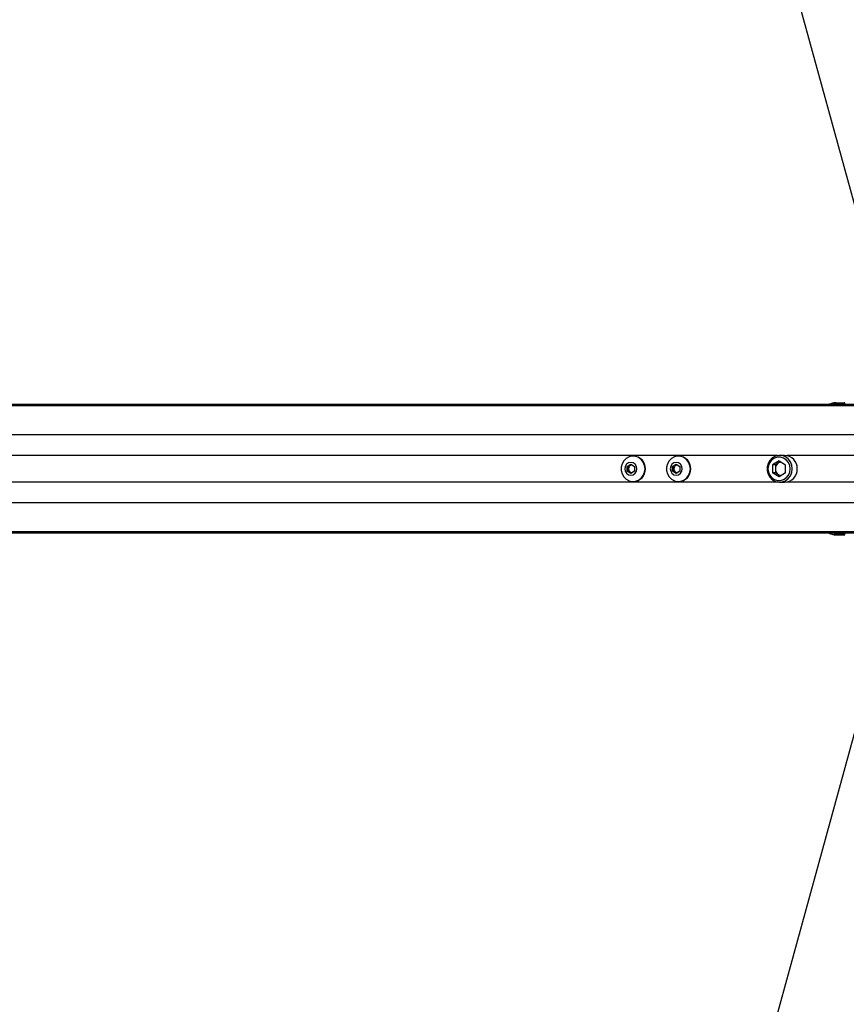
# Paper-space layout '3.5M DUO Surface Plate' of a CAD drawing. Header units: millimetres. Extents: x 20 to 26059, y 28 to 17638.
# Tile 40 of 66: x 8177 to 8793, y 12866 to 13599. Entities that reach past the tile are written whole.
import ezdxf

# ---------------------------------------------------------------- set-up
doc = ezdxf.new("R2010")
doc.units = ezdxf.units.MM
doc.layers.add('COMPONENT_GEOMETRY', color=7, linetype='Continuous')
doc.styles.add('SLDTEXTSTYLE0', font='TXT', dxfattribs={"width": 0.75})
doc.dimstyles.new('SLDDIMSTYLE0', dxfattribs={"dimtxt": 150, "dimasz": 6.604, "dimexe": 0, "dimexo": 0.0625, "dimgap": 37.5, "dimtad": 0, "dimtih": 1, "dimtoh": 1, "dimdec": 0, "dimlfac": 0.5, "dimrnd": 1e-09, "dimzin": 12, "dimdsep": 46, "dimtxsty": 'SLDTEXTSTYLE0', "dimsah": 1, "dimcen": 0.09, "dimadec": 0, "dimazin": 3, "dimtfac": 1, "dimtdec": 0, "dimtofl": 0, "dimtmove": 0, "dimatfit": 3, "dimfxl": 1, "dimfrac": 2, "dimtolj": 1, "dimtzin": 12, "dimarcsym": 0})

# ---------------------------------------------------------------- blocks, each defined once
blk = doc.blocks.new('_D_6')
at = {"layer": 'COMPONENT_GEOMETRY', "color": 7, "ltscale": 2}
for p, q in [((2197.17, 13286.24), (2197.17, 17567.56)), ((15999.75, 13309.49), (15999.75, 17567.56)), ((2197.17, 17561.21), (8876.79, 17561.21)), ((15999.75, 17561.21), (9320.13, 17561.21))]:
    blk.add_line(p, q, dxfattribs=at)
for points in [[(2197.17, 17561.21), (2203.77, 17560.19), (2203.77, 17562.22)], [(15999.75, 17561.21), (15993.15, 17562.22), (15993.15, 17560.19)]]:
    blk.add_solid(points, dxfattribs=at)
at = {"layer": 'COMPONENT_GEOMETRY', "color": 7, "ltscale": 2, "insert": (8876.79, 17635.5), "char_height": 150, "attachment_point": 1, "style": 'SLDTEXTSTYLE0'}
blk.add_mtext('6901', dxfattribs=at)

psp = doc.layouts.new('3.5M DUO Surface Plate')

# ---------------------------------------------------------------- linework, layer by layer
at = {"color": 7, "linetype": 'Continuous', "lineweight": 25, "ltscale": 2}
for p, q in [((8784.15, 13313.59), (8783.8, 13313.49)), ((8786.49, 13313.63), (8791.56, 13313.63)), ((8478.86, 13312.43), (7668.86, 13312.43)), ((8491.55, 13312.43), (8478.86, 13312.43)), ((8501.4, 13312.43), (8491.55, 13312.43)), ((8509.31, 13312.43), (8501.4, 13312.43)), ((8823.01, 13312.43), (8509.31, 13312.43)), ((8792.07, 13312.43), (8792.06, 13313.14)), ((8634.52, 13273.93), (8634.26, 13273.93)), ((8668.31, 13273.93), (8668.05, 13273.93)), ((8743.01, 13270.3), (8738.24, 13267.37)), ((8744.04, 13269.67), (8742.69, 13268.83)), ((8743.01, 13270.3), (8747.78, 13267.37)), ((8747.15, 13274.43), (8743.42, 13274.43)), ((8629.81, 13266.16), (8632.63, 13267.9)), ((8629.81, 13262.7), (8629.81, 13266.16)), ((8630.89, 13266.16), (8629.81, 13266.16)), ((8632.63, 13260.97), (8629.81, 13262.7)), ((8630.89, 13262.7), (8629.81, 13262.7)), ((8630.89, 13266.16), (8632.29, 13267.03)), ((8630.89, 13264.43), (8630.89, 13266.16)), ((8630.89, 13262.7), (8630.89, 13264.43)), ((8632.29, 13261.83), (8630.89, 13262.7)), ((8632.29, 13267.03), (8633.16, 13267.56)), ((8632.63, 13267.9), (8635.44, 13266.16)), ((8635.44, 13262.7), (8632.63, 13260.97)), ((8635.44, 13266.16), (8635.44, 13262.7)), ((8663.6, 13266.16), (8666.41, 13267.9)), ((8663.6, 13262.7), (8663.6, 13266.16)), ((8664.67, 13266.16), (8663.6, 13266.16)), ((8666.41, 13260.97), (8663.6, 13262.7)), ((8664.67, 13262.7), (8663.6, 13262.7)), ((8664.67, 13266.16), (8666.08, 13267.03)), ((8664.67, 13264.43), (8664.67, 13266.16)), ((8664.67, 13262.7), (8664.67, 13264.43)), ((8666.08, 13261.83), (8664.67, 13262.7)), ((8666.08, 13267.03), (8666.95, 13267.56)), ((8666.41, 13267.9), (8669.23, 13266.16)), ((8669.23, 13262.7), (8666.41, 13260.97)), ((8669.23, 13266.16), (8669.23, 13262.7)), ((8738.24, 13267.37), (8738.24, 13261.5)), ((8740.31, 13267.37), (8738.24, 13267.37)), ((8742.69, 13268.83), (8740.31, 13267.37)), ((8740.31, 13267.37), (8740.31, 13264.43)), ((8740.31, 13264.43), (8740.31, 13261.5)), ((8747.78, 13261.5), (8747.78, 13267.37)), ((8633.16, 13261.3), (8632.29, 13261.83)), ((8634.26, 13254.93), (8634.52, 13254.93)), ((8666.95, 13261.3), (8666.08, 13261.83)), ((8668.05, 13254.93), (8668.31, 13254.93)), ((8743.01, 13258.56), (8738.24, 13261.5)), ((8740.31, 13261.5), (8738.24, 13261.5)), ((8742.69, 13260.03), (8740.31, 13261.5)), ((8744.04, 13259.2), (8742.69, 13260.03)), ((8747.78, 13261.5), (8743.01, 13258.56)), ((8743.42, 13254.43), (8747.15, 13254.43)), ((8823.01, 13216.43), (7668.86, 13216.43)), ((8784.12, 13215.29), (8784.13, 13215.28)), ((8786.49, 13215.23), (8791.56, 13215.23)), ((8792.06, 13215.72), (8792.07, 13216.43))]:
    psp.add_line(p, q, dxfattribs=at)
at = {"color": 8, "linetype": 'Continuous', "lineweight": 25, "ltscale": 2}
for p, q in [((8823.01, 13311.33), (7372.46, 13311.33)), ((8823.01, 13312.04), (7646.9, 13312.04)), ((8792.06, 13313.14), (8786.72, 13313.14)), ((8825.65, 13289.73), (7373.21, 13289.73)), ((8741.79, 13274.28), (7787.95, 13274.28)), ((8801.86, 13274.28), (8748.78, 13274.28)), ((8741.79, 13254.58), (7787.95, 13254.58)), ((8801.86, 13254.58), (8748.78, 13254.58)), ((8825.65, 13239.13), (7373.21, 13239.13)), ((8823.01, 13217.53), (7372.46, 13217.53)), ((8823.01, 13216.82), (7646.9, 13216.82)), ((8792.06, 13215.72), (8786.72, 13215.72))]:
    psp.add_line(p, q, dxfattribs=at)
at = {"color": 7, "linetype": 'Continuous', "lineweight": 25, "ltscale": 2, "flags": 128}
for points in [[(8833.91, 13334.93), (8811.05, 13418.2), (8724.82, 13732.37), (8638.59, 14046.53), (8573.47, 14283.77), (8508.35, 14521), (8422.12, 14835.17), (8335.89, 15149.33), (8177.35, 15726.94)], [(8786.72, 13313.14), (8786.72, 13313.24), (8786.7, 13313.33), (8786.68, 13313.41), (8786.65, 13313.49), (8786.62, 13313.55), (8786.58, 13313.59), (8786.53, 13313.62), (8786.49, 13313.63)], [(8643.18, 13264.43), (8642.85, 13267), (8641.88, 13269.37), (8640.35, 13271.38), (8638.36, 13272.87), (8636.08, 13273.73), (8633.65, 13273.91), (8631.28, 13273.38), (8629.12, 13272.19), (8627.34, 13270.43), (8626.08, 13268.22), (8625.43, 13265.73), (8625.43, 13263.14), (8626.08, 13260.65), (8627.34, 13258.44), (8629.12, 13256.67), (8631.28, 13255.48), (8633.65, 13254.95), (8636.08, 13255.13), (8638.36, 13256), (8640.35, 13257.49), (8641.88, 13259.5), (8642.85, 13261.87), (8643.18, 13264.43)], [(8676.97, 13264.43), (8676.63, 13267), (8675.67, 13269.37), (8674.13, 13271.38), (8672.15, 13272.87), (8669.86, 13273.73), (8667.44, 13273.91), (8665.06, 13273.38), (8662.91, 13272.19), (8661.13, 13270.43), (8659.87, 13268.22), (8659.22, 13265.73), (8659.22, 13263.14), (8659.87, 13260.65), (8661.13, 13258.44), (8662.91, 13256.67), (8665.06, 13255.48), (8667.44, 13254.95), (8669.86, 13255.13), (8672.15, 13256), (8674.13, 13257.49), (8675.67, 13259.5), (8676.63, 13261.87), (8676.97, 13264.43)], [(8752.81, 13264.43), (8752.46, 13267.13), (8751.44, 13269.63), (8749.83, 13271.74), (8747.74, 13273.31), (8745.33, 13274.22), (8742.78, 13274.41), (8740.28, 13273.85), (8738.01, 13272.6), (8736.14, 13270.74), (8734.81, 13268.42), (8734.12, 13265.79), (8734.12, 13263.07), (8734.81, 13260.45), (8736.14, 13258.12), (8738.01, 13256.26), (8740.28, 13255.01), (8742.78, 13254.46), (8745.33, 13254.64), (8747.74, 13255.55), (8749.83, 13257.12), (8751.44, 13259.24), (8752.46, 13261.73), (8752.81, 13264.43)], [(8751.27, 13264.43), (8750.93, 13266.91), (8749.96, 13269.19), (8748.42, 13271.08), (8746.44, 13272.44), (8744.18, 13273.14), (8741.83, 13273.14), (8739.58, 13272.44), (8737.6, 13271.08), (8736.06, 13269.19), (8735.08, 13266.91), (8734.75, 13264.43), (8735.08, 13261.95), (8736.06, 13259.67), (8737.6, 13257.78), (8739.58, 13256.43), (8741.83, 13255.72), (8744.18, 13255.72), (8746.44, 13256.43), (8748.42, 13257.78), (8749.96, 13259.67), (8750.93, 13261.95), (8751.27, 13264.43)], [(8637.08, 13264.43), (8636.74, 13266.25), (8635.78, 13267.79), (8634.33, 13268.82), (8632.63, 13269.18), (8630.92, 13268.82), (8629.47, 13267.79), (8628.51, 13266.25), (8628.17, 13264.43), (8628.51, 13262.61), (8629.47, 13261.07), (8630.92, 13260.04), (8632.63, 13259.68), (8634.33, 13260.04), (8635.78, 13261.07), (8636.74, 13262.61), (8637.08, 13264.43)], [(8670.87, 13264.43), (8670.53, 13266.25), (8669.57, 13267.79), (8668.12, 13268.82), (8666.41, 13269.18), (8664.71, 13268.82), (8663.26, 13267.79), (8662.29, 13266.25), (8661.95, 13264.43), (8662.29, 13262.61), (8663.26, 13261.07), (8664.71, 13260.04), (8666.41, 13259.68), (8668.12, 13260.04), (8669.57, 13261.07), (8670.53, 13262.61), (8670.87, 13264.43)], [(8786.72, 13215.72), (8786.72, 13215.63), (8786.7, 13215.53), (8786.68, 13215.45), (8786.65, 13215.38), (8786.62, 13215.31), (8786.58, 13215.27), (8786.53, 13215.24), (8786.49, 13215.23)], [(8177.35, 10801.92), (8260.81, 11105.99), (8347.06, 11420.22), (8433.31, 11734.45), (8519.56, 12048.68), (8648.94, 12520.03), (8713.62, 12755.7), (8778.31, 12991.38), (8833.91, 13193.93)]]:
    psp.add_lwpolyline(points, dxfattribs=at)
at = {"color": 7, "linetype": 'Continuous', "lineweight": 25, "ltscale": 4}
for centre, radius, start, end in [((8784.39, 13313.36), 0.274, 90.17354, 112.88297), ((8791.56, 13313.13), 0.5, 1, 90), ((8634.24, 13264.73), 9.21, 358.1626, 88.20621), ((8668.02, 13264.73), 9.21, 358.16297, 88.20585), ((8745.1, 13264.94), 4.58, 99.08378, 121.69635), ((8746.85, 13264.74), 9.69, 358.1627, 88.20606), ((8633.93, 13264.47), 3.04, 122.4601, 180.6356), ((8633.93, 13264.4), 3.04, 179.3644, 237.5399), ((8633.71, 13264.74), 2.69, 96.48264, 121.73366), ((8634.24, 13264.14), 9.21, 271.79379, 1.8374), ((8667.71, 13264.47), 3.04, 122.46105, 180.63465), ((8667.71, 13264.4), 3.04, 179.36535, 237.53895), ((8667.5, 13264.74), 2.69, 96.48075, 121.7346), ((8668.02, 13264.14), 9.21, 271.79415, 1.83703), ((8745.46, 13264.49), 5.15, 122.46094, 180.63498), ((8745.46, 13264.38), 5.15, 179.36502, 237.53906), ((8746.85, 13264.12), 9.69, 271.79394, 1.8373), ((8633.71, 13264.12), 2.69, 238.26634, 263.51736), ((8667.5, 13264.12), 2.69, 238.2654, 263.51925), ((8745.1, 13263.93), 4.58, 238.30365, 260.91622), ((8784.39, 13215.51), 0.274, 247.11703, 269.82646), ((8791.56, 13215.73), 0.5, 270, 359)]:
    psp.add_arc(centre, radius, start, end, dxfattribs=at)
at = {"color": 7, "linetype": 'Continuous', "lineweight": 25, "ltscale": 2}
for points, knots in [([(8783.8, 13313.49), (8783.47, 13313.4), (8782.37, 13313.09), (8781.16, 13312.71), (8780.37, 13312.44), (8780.35, 13312.43)], [0, 0, 0, 0, 0.288485, 0.975036, 1, 1, 1, 1]), ([(8784.12, 13313.58), (8784.12, 13313.58), (8784.21, 13313.62), (8784.3, 13313.62), (8784.39, 13313.63)], [0, 0, 0, 0, 0.028605, 1, 1, 1, 1]), ([(8784.28, 13313.61), (8784.23, 13313.61), (8784.17, 13313.61), (8784.12, 13313.58), (8784.12, 13313.58)], [0, 0, 0, 0, 0.971546, 1, 1, 1, 1]), ([(8786.72, 13313.14), (8786.67, 13313.15), (8786.36, 13313.22), (8785.87, 13313.31), (8785.29, 13313.43), (8784.9, 13313.5), (8784.61, 13313.56), (8784.4, 13313.59), (8784.31, 13313.61), (8784.28, 13313.61)], [0, 0, 0, 0, 0.07009, 0.395138, 0.587131, 0.731046, 0.841651, 0.936331, 1, 1, 1, 1]), ([(8784.39, 13313.63), (8784.41, 13313.63), (8784.49, 13313.63), (8784.77, 13313.63), (8785.41, 13313.63), (8786.03, 13313.63), (8786.44, 13313.63), (8786.49, 13313.63)], [0, 0, 0, 0, 0.045389, 0.125683, 0.375709, 0.924085, 1, 1, 1, 1]), ([(8478.86, 13312.43), (8478.8, 13312.43), (8478.7, 13312.43), (8478.62, 13312.43), (8478.6, 13312.43), (8478.59, 13312.43), (8478.58, 13312.43), (8478.55, 13312.43), (8478.43, 13312.43), (8478.17, 13312.41), (8478.29, 13312.35), (8479.5, 13312.25), (8481.79, 13312.17), (8485.76, 13312.13), (8491.2, 13312.2), (8496.88, 13312.26), (8502.02, 13312.27), (8505.9, 13312.22), (8509.23, 13312.16), (8511.03, 13312.09), (8511.93, 13312.06)], [0, 0, 0, 0, 0.01221, 0.018315, 0.018698, 0.01879, 0.019173, 0.020699, 0.026804, 0.051258, 0.120512, 0.18968, 0.25823, 0.342282, 0.479756, 0.617657, 0.723825, 0.834037, 0.916616, 1, 1, 1, 1]), ([(8480.94, 13312.42), (8480.89, 13312.42), (8480.81, 13312.42), (8480.74, 13312.41), (8480.73, 13312.41), (8480.88, 13312.4), (8481.24, 13312.39), (8481.71, 13312.39), (8482.11, 13312.39), (8482.35, 13312.39), (8482.55, 13312.39), (8482.64, 13312.39), (8482.68, 13312.4)], [0, 0, 0, 0, 0.054042, 0.108128, 0.181523, 0.302002, 0.518453, 0.748817, 0.824566, 0.900883, 0.955237, 1, 1, 1, 1]), ([(8482.68, 13312.4), (8482.72, 13312.4), (8482.81, 13312.4), (8482.88, 13312.4), (8482.88, 13312.41), (8482.74, 13312.41), (8482.36, 13312.42), (8481.9, 13312.42), (8481.49, 13312.42), (8481.26, 13312.42), (8481.06, 13312.42), (8480.97, 13312.42), (8480.94, 13312.42)], [0, 0, 0, 0, 0.0543974, 0.1087995, 0.1829959, 0.3048415, 0.5225409, 0.7536079, 0.8287392, 0.9044548, 0.9590136, 1, 1, 1, 1]), ([(8501.4, 13312.43), (8499.33, 13312.43), (8495.82, 13312.43), (8492.8, 13312.43), (8491.55, 13312.43)], [0, 0, 0, 0, 0.588812, 1, 1, 1, 1]), ([(8494.19, 13312.35), (8496.68, 13312.37), (8501.71, 13312.4), (8506.76, 13312.42), (8509.31, 13312.43)], [0, 0, 0, 0, 0.493799, 1, 1, 1, 1]), ([(8511.93, 13312.06), (8510.37, 13312.13), (8507.26, 13312.28), (8502.37, 13312.34), (8498.52, 13312.35), (8496.4, 13312.35), (8495.15, 13312.35), (8494.51, 13312.35), (8494.19, 13312.35)], [0, 0, 0, 0, 0.325673, 0.650323, 0.822898, 0.911048, 0.955443, 1, 1, 1, 1]), ([(8780.36, 13216.43), (8780.48, 13216.39), (8781.38, 13216.08), (8782.7, 13215.68), (8783.8, 13215.37), (8784.12, 13215.29)], [0, 0, 0, 0, 0.102013, 0.7344, 1, 1, 1, 1]), ([(8784.28, 13215.25), (8784.23, 13215.25), (8784.17, 13215.26), (8784.12, 13215.28), (8784.12, 13215.28)], [0, 0, 0, 0, 0.971546, 1, 1, 1, 1]), ([(8784.12, 13215.28), (8784.12, 13215.28), (8784.21, 13215.25), (8784.3, 13215.24), (8784.39, 13215.23)], [0, 0, 0, 0, 0.028605, 1, 1, 1, 1]), ([(8786.72, 13215.72), (8786.67, 13215.71), (8786.36, 13215.65), (8785.87, 13215.55), (8785.29, 13215.44), (8784.9, 13215.36), (8784.61, 13215.31), (8784.4, 13215.27), (8784.31, 13215.26), (8784.28, 13215.25)], [0, 0, 0, 0, 0.07009, 0.395138, 0.587131, 0.731046, 0.841651, 0.936331, 1, 1, 1, 1]), ([(8784.39, 13215.23), (8784.41, 13215.23), (8784.49, 13215.23), (8784.77, 13215.23), (8785.41, 13215.23), (8786.03, 13215.23), (8786.44, 13215.23), (8786.49, 13215.23)], [0, 0, 0, 0, 0.045389, 0.125683, 0.375709, 0.924085, 1, 1, 1, 1])]:
    psp.add_open_spline(points, degree=3, knots=knots, dxfattribs=at)
at = {"color": 8, "linetype": 'Continuous', "lineweight": 25, "ltscale": 2}
for points in [[(8786.72, 13313.14), (8786.01, 13312.98), (8785.09, 13312.77), (8784.09, 13312.49), (8783.86, 13312.43)], [(8786.72, 13215.72), (8786.01, 13215.89), (8785.09, 13216.09), (8784.09, 13216.37), (8783.86, 13216.43)]]:
    psp.add_open_spline(points, degree=3, knots=[0, 0, 0, 0, 0.772633, 1, 1, 1, 1], dxfattribs=at)

# ---------------------------------------------------------------- dimensions: what is measured, and where the dimension line sits
at = {"layer": 'COMPONENT_GEOMETRY', "color": 7, "ltscale": 2}
dim = psp.add_linear_dim(base=(2197.17, 17561.21), p1=(15999.75, 13306.95), p2=(2197.17, 13283.7), dimstyle='SLDDIMSTYLE0', dxfattribs=at)
dim.commit()
dim.dimension.update_dxf_attribs({"geometry": '_D_6', "text_midpoint": (9098.46, 17561.21), "dimtype": 160})

doc.saveas('drawing.dxf')
